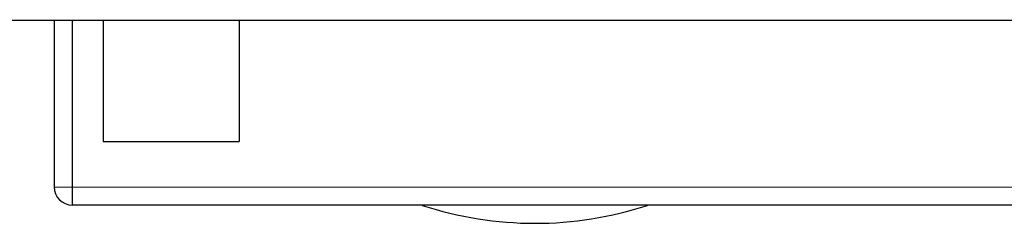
# Model space of a CAD drawing. Header units: inches. Extents: x -29 to 164, y -51 to 83.
# Tile 92 of 164: x 141.03 to 146.46, y -8.84 to -7.72. Entities that reach past the tile are written whole.
import ezdxf

# ---------------------------------------------------------------- set-up
doc = ezdxf.new("R2010")
doc.units = ezdxf.units.IN
doc.header["$LTSCALE"] = 1.21
doc.header["$MEASUREMENT"] = 0
doc.layers.get('0').update_dxf_attribs({"linetype": 'CONTINUOUS'})

msp = doc.modelspace()

# ---------------------------------------------------------------- linework, layer by layer
at = {"color": 7, "linetype": 'Continuous'}
for p, q in [((132.6042, -7.7209), (161.5042, -7.7269)), ((141.2228, -7.7227), (141.2226, -8.6427)), ((141.3226, -8.7427), (141.3228, -7.7227)), ((141.4928, -7.7227), (141.4926, -8.3927)), ((142.2428, -7.7229), (142.2426, -8.3929)), ((141.4926, -8.3927), (142.2426, -8.3929)), ((141.2226, -8.6427), (146.8126, -8.6439)), ((157.1626, -8.746), (141.3226, -8.7427))]:
    msp.add_line(p, q, dxfattribs=at)
for centre, radius, start, end in [((141.3226, -8.6427), 0.1, 179.988, 269.988), ((143.873, -6.8432), 2, 251.9103, 288.0657)]:
    msp.add_arc(centre, radius, start, end, dxfattribs=at)

doc.saveas('drawing.dxf')
